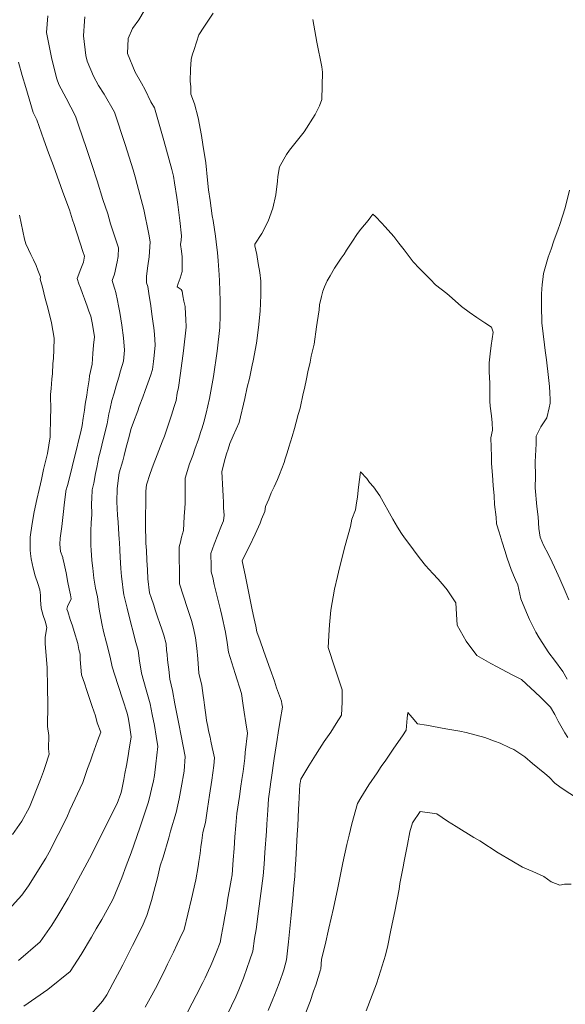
# Model space of a CAD drawing. Header units: inches. Extents: x 11351264 to 11356330, y 6702313 to 6706468.
# Tile 15 of 160: x 11351699 to 11351958, y 6703687 to 6704154. Entities that reach past the tile are written whole.
import ezdxf

# ---------------------------------------------------------------- set-up
doc = ezdxf.new("R2010")
doc.units = ezdxf.units.IN
doc.header["$MEASUREMENT"] = 0
doc.layers.add('Shumate_Contours_clip1', color=7, linetype='Continuous', lineweight=0)

msp = doc.modelspace()

# ---------------------------------------------------------------- linework, layer by layer
at = {"layer": 'Shumate_Contours_clip1'}
for points, elevation in [([(11351757.88, 6704158.05), (11351755.4, 6704153.65), (11351752.43, 6704149.54), (11351750.42, 6704144.85), (11351750.02, 6704137.68), (11351753.65, 6704128.95), (11351756.66, 6704123.73), (11351758.35, 6704120.45), (11351761.12, 6704114.82), (11351762.76, 6704111.91), (11351763.76, 6704108.6), (11351767.19, 6704096.48), (11351770.99, 6704082.67), (11351771.85, 6704079.59), (11351772.33, 6704076.46), (11351773.46, 6704069.4), (11351773.86, 6704066.15), (11351774.79, 6704058.51), (11351775.63, 6704051.23), (11351775.45, 6704049.18), (11351775.17, 6704047.15), (11351775.55, 6704044.04), (11351775.96, 6704041.28), (11351776.02, 6704035.88), (11351775.93, 6704034.31), (11351775.05, 6704031.19), (11351774.12, 6704028.67), (11351773.53, 6704027.08), (11351775.48, 6704025.78), (11351775.93, 6704025.02), (11351776.3, 6704022.72), (11351776.72, 6704020.27), (11351777.33, 6704017.66), (11351777.56, 6704014.08), (11351777.72, 6704011.72), (11351777.76, 6704007.93), (11351776.65, 6703996.65), (11351775.15, 6703986.1), (11351774.16, 6703979.29), (11351773.62, 6703976.63), (11351773.03, 6703973.13), (11351772.12, 6703970.31), (11351770.92, 6703966.25), (11351769.77, 6703962.79), (11351767.5, 6703956.2), (11351766.52, 6703953.49), (11351764.14, 6703947.36), (11351762.16, 6703942.39), (11351760.74, 6703938.44), (11351759.01, 6703933.07), (11351758.69, 6703930.08), (11351758.69, 6703926.84), (11351758.65, 6703924.3), (11351758.63, 6703918.53), (11351758.63, 6703912.74), (11351758.69, 6703907.13), (11351758.66, 6703906.98), (11351758.7, 6703905.47), (11351758.96, 6703901.99), (11351759.27, 6703897.38), (11351759.51, 6703892.86), (11351759.64, 6703888.5), (11351760.51, 6703881.88), (11351761.24, 6703879.76), (11351762.46, 6703875.99), (11351763.2, 6703873.84), (11351764.46, 6703870.1), (11351765.23, 6703867.86), (11351766.47, 6703864.21), (11351767.28, 6703861.87), (11351768.32, 6703857.74), (11351768.57, 6703854.77), (11351768.83, 6703852.71), (11351769.05, 6703850.18), (11351769.36, 6703847.7), (11351769.55, 6703845.59), (11351770.1, 6703841), (11351771.41, 6703835.61), (11351772.54, 6703829.31), (11351773.45, 6703824.52), (11351774.31, 6703819.73), (11351775.48, 6703814.02), (11351776.46, 6703809.16), (11351777.41, 6703804.3), (11351776.89, 6703797.3), (11351775.44, 6703789.38), (11351774.47, 6703784.22), (11351773.81, 6703781.41), (11351773.09, 6703777.71), (11351770.47, 6703768.9), (11351769.62, 6703765.62), (11351766.86, 6703756.44), (11351765.59, 6703752.44), (11351764.23, 6703746.7), (11351762.53, 6703740.28), (11351761.36, 6703735.91), (11351760.07, 6703731.86), (11351759.25, 6703728.79), (11351756.93, 6703723.63), (11351752.37, 6703714.55), (11351747.82, 6703705.47), (11351746.37, 6703702.82), (11351743.12, 6703696.51), (11351740.16, 6703691.2), (11351738.23, 6703688.13), (11351730.72, 6703679.7)], 1416), ([(11351712.21, 6704155.65), (11351711.66, 6704147.73), (11351714.14, 6704135.07), (11351716.61, 6704125.79), (11351717.47, 6704122.96), (11351720.89, 6704116.62), (11351725.37, 6704108.09), (11351726.8, 6704103.76), (11351730.56, 6704092.74), (11351733.31, 6704084.6), (11351735.7, 6704077.38), (11351738.28, 6704068.44), (11351740.71, 6704061.69), (11351742.02, 6704056.9), (11351745.77, 6704045.5), (11351745.63, 6704041.45), (11351745.15, 6704038.96), (11351743.92, 6704033.11), (11351742.7, 6704030.12), (11351743.11, 6704028.89), (11351744.1, 6704025.93), (11351744.55, 6704024.34), (11351745.26, 6704020.65), (11351745.79, 6704018.01), (11351746.32, 6704014.93), (11351747.31, 6704008.88), (11351748.17, 6704002.9), (11351748.64, 6703997.08), (11351748.17, 6703991.87), (11351746.67, 6703987.17), (11351745.88, 6703984.27), (11351744.58, 6703980.16), (11351743.64, 6703976.68), (11351742.54, 6703973.11), (11351741.78, 6703969.28), (11351741.2, 6703966.75), (11351740.33, 6703962.05), (11351738.69, 6703955.24), (11351737.01, 6703948.57), (11351736.49, 6703946.34), (11351735.49, 6703941.3), (11351734.86, 6703938.51), (11351734.04, 6703933.95), (11351733.32, 6703930.69), (11351733.19, 6703926.63), (11351733.04, 6703924.32), (11351733.08, 6703919.09), (11351732.86, 6703915.18), (11351732.66, 6703911.26), (11351732.64, 6703907.16), (11351732.72, 6703903.84), (11351732.73, 6703902.54), (11351732.76, 6703902.25), (11351732.79, 6703901.99), (11351732.95, 6703899.89), (11351733.17, 6703897.17), (11351733.54, 6703893.56), (11351734.13, 6703888.87), (11351734.83, 6703884.13), (11351735.78, 6703879.97), (11351736.66, 6703874.16), (11351737.83, 6703867.29), (11351738.72, 6703863.52), (11351740.04, 6703858.22), (11351741.8, 6703851.38), (11351742.76, 6703846.8), (11351745.38, 6703838.47), (11351747.9, 6703830.7), (11351749.65, 6703825.24), (11351750.39, 6703822.9), (11351751.17, 6703818.06), (11351751.8, 6703813.53), (11351750.74, 6703806.77), (11351750.31, 6703804.53), (11351749.59, 6703800.04), (11351748.81, 6703796.19), (11351748.34, 6703793.34), (11351747.18, 6703787.81), (11351746.9, 6703786.74), (11351745.19, 6703782.04), (11351740.73, 6703773.22), (11351733.05, 6703758), (11351725.61, 6703743.83), (11351721.87, 6703737.06), (11351716.94, 6703728.89), (11351714.09, 6703724.19), (11351708.66, 6703716.42), (11351698.41, 6703707.48)], 1420), ([(11351729.84, 6704155.21), (11351729.67, 6704153.01), (11351729.17, 6704146.14), (11351730.23, 6704136.82), (11351730.93, 6704134.14), (11351733.95, 6704126.94), (11351736.32, 6704122.53), (11351739.03, 6704118.47), (11351743.92, 6704109.99), (11351748.85, 6704094.61), (11351752.75, 6704082.49), (11351753.72, 6704079.22), (11351754.66, 6704075.54), (11351757.78, 6704063.75), (11351760.22, 6704052.02), (11351760.77, 6704048.38), (11351760.66, 6704046.03), (11351760.25, 6704041.32), (11351759.67, 6704037.09), (11351759.08, 6704032.17), (11351759.02, 6704029), (11351759.6, 6704027.28), (11351760.35, 6704022.76), (11351760.75, 6704020.05), (11351761.14, 6704018.03), (11351761.58, 6704014.14), (11351762.2, 6704009.62), (11351762.46, 6704007.55), (11351762.81, 6704004.64), (11351763.16, 6703999.32), (11351762.72, 6703994.53), (11351762.34, 6703991.6), (11351761.95, 6703987.9), (11351761.03, 6703985.37), (11351759.63, 6703981.3), (11351758.36, 6703977.85), (11351757.27, 6703974.75), (11351755.63, 6703970.32), (11351754.9, 6703968.22), (11351752.87, 6703962.8), (11351751.78, 6703959.86), (11351750.51, 6703954.99), (11351749.31, 6703950.39), (11351748.43, 6703947.12), (11351747.76, 6703944.57), (11351746.12, 6703938.84), (11351745.09, 6703931.45), (11351744.91, 6703925.09), (11351745.23, 6703918.76), (11351745.56, 6703915.4), (11351745.71, 6703912.44), (11351746.15, 6703907.21), (11351746.19, 6703905.89), (11351746.43, 6703902.07), (11351746.61, 6703898.82), (11351746.9, 6703893.5), (11351747.24, 6703889.57), (11351747.43, 6703887.21), (11351747.97, 6703883.19), (11351748.25, 6703880.94), (11351749.84, 6703874.67), (11351751.42, 6703868.2), (11351752.83, 6703862.82), (11351753.72, 6703859.46), (11351755.02, 6703854.55), (11351755.78, 6703849.58), (11351756.66, 6703843.85), (11351758.86, 6703835.94), (11351760.84, 6703829.21), (11351761.8, 6703824.23), (11351762.76, 6703818.9), (11351763.61, 6703813.96), (11351764.42, 6703808.98), (11351763.42, 6703800.86), (11351762.76, 6703795.29), (11351762.32, 6703792.65), (11351761.45, 6703788.7), (11351760.39, 6703784.58), (11351759.85, 6703782.27), (11351755.91, 6703770.35), (11351751.76, 6703758.49), (11351749.38, 6703752.42), (11351747.33, 6703746.73), (11351743.19, 6703736.7), (11351742.1, 6703734.66), (11351737.83, 6703726.96), (11351735.23, 6703722.46), (11351733.04, 6703718.56), (11351728.02, 6703710.37), (11351722.85, 6703702.34), (11351712.26, 6703693.74), (11351700.91, 6703685.89)], 1418), ([(11351790.59, 6704156.94), (11351788.39, 6704153.55), (11351786.28, 6704150.24), (11351783.83, 6704146.57), (11351781.64, 6704139.69), (11351780.73, 6704136.9), (11351780.13, 6704134.97), (11351779.94, 6704130.36), (11351779.78, 6704124.55), (11351780.03, 6704121.87), (11351780, 6704118.5), (11351781.82, 6704113.86), (11351783.52, 6704107.26), (11351785.08, 6704098.81), (11351785.77, 6704094.6), (11351787.1, 6704085.91), (11351787.94, 6704077.66), (11351788.48, 6704073.13), (11351789.14, 6704067.94), (11351790.14, 6704060.73), (11351790.65, 6704058.54), (11351791.67, 6704051.13), (11351792.39, 6704045.68), (11351792.71, 6704043.27), (11351793.06, 6704039.44), (11351793.38, 6704034.91), (11351793.48, 6704032.77), (11351793.65, 6704029.88), (11351793.82, 6704025.17), (11351793.92, 6704020.4), (11351794, 6704017.45), (11351793.99, 6704013.5), (11351793.83, 6704007.81), (11351792.6, 6703996.54), (11351790.82, 6703984.57), (11351788.88, 6703974.02), (11351787.26, 6703967.13), (11351786.24, 6703962.78), (11351785.37, 6703960.16), (11351784.77, 6703958.38), (11351783.61, 6703954.78), (11351781.98, 6703950.06), (11351780.99, 6703947.06), (11351779.46, 6703943.16), (11351777.44, 6703936.33), (11351777.36, 6703930.21), (11351777.32, 6703924.4), (11351777.17, 6703922), (11351776.96, 6703918.16), (11351776.52, 6703911.48), (11351775.55, 6703908.23), (11351775.16, 6703905.95), (11351774.53, 6703903.67), (11351774.58, 6703897.73), (11351774.61, 6703892.93), (11351774.72, 6703886.2), (11351776.55, 6703880.27), (11351778.52, 6703874.39), (11351780.35, 6703868.82), (11351781.24, 6703865.1), (11351782.31, 6703860.59), (11351782.82, 6703855.61), (11351783.29, 6703850.62), (11351783.86, 6703843.79), (11351785.27, 6703837.89), (11351785.93, 6703833.27), (11351786.17, 6703831.15), (11351786.58, 6703828.64), (11351786.85, 6703826.25), (11351787.16, 6703824.03), (11351787.46, 6703821.33), (11351788.11, 6703818.45), (11351788.5, 6703816.4), (11351789.17, 6703813.48), (11351789.56, 6703811.46), (11351790.23, 6703808.52), (11351790.61, 6703806.53), (11351791.28, 6703803.55), (11351790.98, 6703799.96), (11351789.96, 6703793.09), (11351788.92, 6703785.93), (11351788, 6703779.55), (11351786.94, 6703772.94), (11351785.7, 6703768.15), (11351785.29, 6703764.43), (11351784.79, 6703761.36), (11351784.43, 6703758.25), (11351783.78, 6703754.49), (11351783.49, 6703752.05), (11351782.46, 6703745.82), (11351780.29, 6703736.68), (11351778.61, 6703729.39), (11351776.85, 6703722.13), (11351774.82, 6703717.88), (11351773.53, 6703715.25), (11351771.8, 6703711.51), (11351768.97, 6703705.7), (11351767.34, 6703702.35), (11351763.34, 6703694.15), (11351760.82, 6703689.67), (11351758.36, 6703685.33)], 1414), ([(11351837.84, 6704153.87), (11351839.81, 6704143.11), (11351842.2, 6704131.49), (11351842.42, 6704128.83), (11351842.22, 6704115.97), (11351841.01, 6704112.9), (11351839.03, 6704108.88), (11351833.77, 6704100.52), (11351826.83, 6704091.92), (11351825.41, 6704089.76), (11351822.15, 6704083.92), (11351821.24, 6704079.4), (11351821.13, 6704077.19), (11351820.4, 6704070.69), (11351818.95, 6704064.32), (11351816.72, 6704058.24), (11351813.76, 6704052.42), (11351810.46, 6704047.32), (11351810.42, 6704046.71), (11351810.46, 6704046.52), (11351811.3, 6704042.43), (11351812.03, 6704038.17), (11351812.74, 6704033.93), (11351813.17, 6704029.76), (11351813.22, 6704023.08), (11351812.95, 6704015.56), (11351812.05, 6704007.72), (11351811.22, 6704000.29), (11351809.59, 6703991.9), (11351809.1, 6703989.88), (11351807.79, 6703983.65), (11351806.77, 6703979.5), (11351805.63, 6703974.01), (11351802.89, 6703962.76), (11351801.52, 6703959.56), (11351800.1, 6703956.36), (11351798.46, 6703952.69), (11351797.71, 6703950.08), (11351796.98, 6703947.88), (11351796.25, 6703945.69), (11351794.74, 6703939.4), (11351794.91, 6703936.51), (11351795, 6703933.67), (11351795.18, 6703930.61), (11351795.32, 6703927.96), (11351795.52, 6703924.68), (11351795.61, 6703922.23), (11351795.83, 6703918.76), (11351795.53, 6703916.11), (11351794.51, 6703913.81), (11351792.81, 6703909.4), (11351791.12, 6703904.98), (11351789.6, 6703900.52), (11351789.71, 6703894.57), (11351789.74, 6703891.91), (11351790.45, 6703889.1), (11351791.04, 6703885.78), (11351791.91, 6703882.64), (11351792.78, 6703878.92), (11351794.04, 6703873.86), (11351794.68, 6703871.12), (11351796.46, 6703863.3), (11351797.25, 6703858.37), (11351797.97, 6703853.79), (11351801.03, 6703843.68), (11351804.01, 6703834.21), (11351804.76, 6703829.56), (11351805.38, 6703825.26), (11351806.14, 6703820.26), (11351806.9, 6703815.28), (11351805.81, 6703806.2), (11351805.58, 6703803.54), (11351804.83, 6703797.12), (11351804.28, 6703793.42), (11351803.81, 6703790.25), (11351803.07, 6703785.29), (11351801.92, 6703777.19), (11351801.44, 6703771.46), (11351800.98, 6703766.18), (11351800.56, 6703760.68), (11351800.17, 6703755.18), (11351799.61, 6703748.1), (11351799.14, 6703745.59), (11351798.28, 6703740.31), (11351797.65, 6703737), (11351796.91, 6703732.51), (11351796.12, 6703728.38), (11351795.52, 6703724.72), (11351794.55, 6703719.73), (11351793.93, 6703716.07), (11351792.18, 6703711.56), (11351790.47, 6703707.31), (11351789.56, 6703705.07), (11351788.44, 6703702.69), (11351786.82, 6703699.27), (11351785.71, 6703697), (11351782.57, 6703690.82), (11351780.64, 6703687.23), (11351778.3, 6703682.66)], 1412), ([(11351698.36, 6704133.66), (11351700.12, 6704127.28), (11351701.81, 6704121.68), (11351703.45, 6704116.23), (11351705.38, 6704109.82), (11351707.11, 6704106.23), (11351710.33, 6704096.76), (11351712.58, 6704090.62), (11351714.9, 6704084.38), (11351718.48, 6704074.59), (11351719.44, 6704072.03), (11351722.48, 6704063.66), (11351724.01, 6704058.87), (11351724.74, 6704056.67), (11351728.9, 6704043.82), (11351729.65, 6704041.56), (11351729.15, 6704038.72), (11351727.94, 6704035.56), (11351726.16, 6704031), (11351727.01, 6704028.55), (11351727.7, 6704026.65), (11351728.72, 6704023.92), (11351729.62, 6704021.42), (11351730.92, 6704017.81), (11351731.74, 6704015.47), (11351732.6, 6704013.12), (11351733.46, 6704009.18), (11351734.31, 6704003.35), (11351733.99, 6703999.37), (11351733.66, 6703995.41), (11351733.28, 6703990.33), (11351732.07, 6703984.89), (11351731.81, 6703982.89), (11351731.03, 6703978.2), (11351730.7, 6703975.69), (11351730.03, 6703971.46), (11351729.64, 6703968.48), (11351729.05, 6703964.7), (11351728.61, 6703961.28), (11351727.93, 6703958.26), (11351726.71, 6703953.43), (11351726.19, 6703951.22), (11351724.77, 6703945.58), (11351722.8, 6703937.74), (11351721.56, 6703932.88), (11351720.85, 6703930.22), (11351720.78, 6703929.83), (11351720.22, 6703924.87), (11351719.56, 6703919.12), (11351718.9, 6703913.42), (11351718.57, 6703911.2), (11351718.18, 6703907.82), (11351717.92, 6703905), (11351718.27, 6703901.47), (11351719.36, 6703898.61), (11351719.43, 6703898.38), (11351720.02, 6703895.72), (11351720.65, 6703892.83), (11351720.9, 6703891.31), (11351721.8, 6703886.81), (11351722.38, 6703883.85), (11351722.96, 6703880.88), (11351723.3, 6703879.01), (11351721.56, 6703875.39), (11351721.25, 6703874.09), (11351721.7, 6703872.98), (11351722.86, 6703869.3), (11351723.91, 6703866.24), (11351724.8, 6703863.48), (11351726.41, 6703857.92), (11351727.02, 6703855.04), (11351727.52, 6703852.78), (11351727.58, 6703850.29), (11351728.18, 6703843.05), (11351729.62, 6703839.12), (11351730.71, 6703835.51), (11351732.25, 6703831.35), (11351733.23, 6703827.96), (11351734.88, 6703823.57), (11351735.69, 6703820.31), (11351737.44, 6703815.76), (11351735.88, 6703811.62), (11351733.5, 6703805.06), (11351732.43, 6703802.16), (11351731.12, 6703798.49), (11351728.8, 6703791.92), (11351722.71, 6703778.75), (11351721.23, 6703775.29), (11351717.11, 6703767.2), (11351712.94, 6703758.87), (11351711.36, 6703756.07), (11351703.13, 6703742.87), (11351700, 6703738.45), (11351693.81, 6703731.61)], 1422), ([(11351959.27, 6703878.51), (11351957.41, 6703882.68), (11351954.91, 6703888.59), (11351953.41, 6703892.06), (11351952.48, 6703894.1), (11351951.35, 6703896.47), (11351949.63, 6703900.12), (11351947.17, 6703904.47), (11351945.63, 6703908.27), (11351945.05, 6703912.39), (11351944.62, 6703918.01), (11351944.07, 6703922.84), (11351943.33, 6703931.75), (11351943.44, 6703937.3), (11351943.21, 6703943.97), (11351943.67, 6703952.63), (11351943.81, 6703956.21), (11351945.88, 6703960.67), (11351948.82, 6703964.96), (11351949.83, 6703969.59), (11351950.4, 6703971.87), (11351950.36, 6703973.62), (11351950.19, 6703976.73), (11351950.1, 6703979.77), (11351949.59, 6703984.09), (11351948.58, 6703992.38), (11351947.94, 6703996.93), (11351947.67, 6703999.47), (11351946.49, 6704009.91), (11351946.27, 6704018.06), (11351946.24, 6704023.74), (11351946.63, 6704028.24), (11351946.87, 6704030.59), (11351947.14, 6704033.38), (11351949.43, 6704041.08), (11351950.78, 6704044.86), (11351952.11, 6704048.81), (11351954.23, 6704054.45), (11351954.96, 6704056.63), (11351957.49, 6704064.56), (11351959.53, 6704072.93)], 1412), ([(11351698.8, 6704061.03), (11351701.16, 6704049.68), (11351701.9, 6704047.53), (11351703.13, 6704044.8), (11351704.28, 6704042.35), (11351705.44, 6704039.84), (11351706.73, 6704037.19), (11351707.55, 6704034.93), (11351708.74, 6704031.84), (11351708.59, 6704030.76), (11351709.02, 6704029.57), (11351709.79, 6704026.88), (11351710.44, 6704024.15), (11351711.03, 6704021.57), (11351712.26, 6704017.04), (11351713.99, 6704009.91), (11351715.35, 6704002.7), (11351715.12, 6703997.24), (11351715.01, 6703993.2), (11351714.71, 6703990.51), (11351714.44, 6703986.01), (11351714.13, 6703983.29), (11351713.86, 6703978.83), (11351713.56, 6703976.06), (11351713.62, 6703968.44), (11351713.46, 6703965.35), (11351713.43, 6703955.87), (11351712.06, 6703947.94), (11351711.14, 6703944.16), (11351710.18, 6703940.34), (11351709.28, 6703935.72), (11351708.75, 6703933.53), (11351708.22, 6703930.93), (11351707.04, 6703926.11), (11351705.84, 6703920.29), (11351704.82, 6703914.74), (11351703.95, 6703908.29), (11351703.86, 6703904.31), (11351703.83, 6703902.2), (11351703.98, 6703900.49), (11351704.3, 6703898.06), (11351705.37, 6703893.55), (11351706.34, 6703889.97), (11351707.58, 6703886.3), (11351708.55, 6703883.38), (11351708.79, 6703880.77), (11351708.82, 6703878.51), (11351709.1, 6703874.61), (11351710, 6703871.18), (11351711.01, 6703868.39), (11351711.75, 6703865.51), (11351710.95, 6703860.82), (11351711.04, 6703857.91), (11351711.98, 6703846.29), (11351712.08, 6703837.21), (11351712.3, 6703828.75), (11351712.07, 6703818.43), (11351712.79, 6703814.27), (11351712.63, 6703807.88), (11351712.86, 6703805.41), (11351710.99, 6703799.44), (11351710.25, 6703797.12), (11351708.79, 6703793.3), (11351703.55, 6703780.25), (11351700, 6703773.62), (11351695.6, 6703767.2)], 1424), ([(11351958.36, 6703840.89), (11351956.39, 6703844.58), (11351952.45, 6703849.98), (11351949.7, 6703853.49), (11351945.23, 6703860.63), (11351943.65, 6703863.26), (11351940.53, 6703869.29), (11351939.1, 6703872.57), (11351936.4, 6703879.02), (11351934.97, 6703885.67), (11351933.87, 6703888.13), (11351933.03, 6703890.26), (11351931.94, 6703893.01), (11351930.01, 6703898.38), (11351928.88, 6703901.96), (11351927.56, 6703905.94), (11351926.21, 6703910.61), (11351924.97, 6703914.57), (11351924.71, 6703917.75), (11351923.97, 6703923.79), (11351923.76, 6703927.91), (11351923.3, 6703932.81), (11351923.01, 6703937.64), (11351922.57, 6703943.24), (11351922.56, 6703946.64), (11351922.19, 6703955.45), (11351923.06, 6703959.14), (11351922.93, 6703962.58), (11351922.63, 6703965.94), (11351921.89, 6703970.47), (11351921.85, 6703972.85), (11351921.84, 6703975.89), (11351921.78, 6703978.88), (11351921.72, 6703981.3), (11351921.53, 6703986.71), (11351921.46, 6703991.04), (11351921.96, 6703995.29), (11351922.46, 6703999.15), (11351923.28, 6704005.55), (11351922.55, 6704007.85), (11351919.44, 6704009.98), (11351915.67, 6704012.52), (11351911.95, 6704015.07), (11351908.33, 6704017.69), (11351903.86, 6704021.73), (11351901.42, 6704023.93), (11351895.99, 6704028.03), (11351893.57, 6704030.5), (11351888.41, 6704035.68), (11351885.49, 6704038.94), (11351881.13, 6704044.67), (11351878.7, 6704047.75), (11351876.2, 6704050.99), (11351873.64, 6704053.97), (11351872.01, 6704055.73), (11351870.54, 6704057.28), (11351867.52, 6704060.38), (11351866.34, 6704061.55), (11351865.41, 6704060.34), (11351864.05, 6704058.57), (11351862.38, 6704056.45), (11351860.69, 6704054.4), (11351858.99, 6704052.35), (11351856.35, 6704048.3), (11351853.86, 6704044.45), (11351852.73, 6704042.63), (11351851.34, 6704040.64), (11351848.2, 6704035.95), (11351846.03, 6704032.3), (11351844.63, 6704029.98), (11351843.41, 6704027.13), (11351842.64, 6704025), (11351841.91, 6704022.53), (11351841.1, 6704018.52), (11351840.87, 6704016.15), (11351839.9, 6704010.1), (11351839.69, 6704008.04), (11351838.49, 6703999.92), (11351837.15, 6703994.11), (11351836.62, 6703991.31), (11351835.56, 6703986.76), (11351834.89, 6703983.45), (11351833.85, 6703978.87), (11351833.35, 6703976.44), (11351831.82, 6703969.44), (11351831, 6703966.48), (11351830.01, 6703962.8), (11351829.2, 6703959.92), (11351828.1, 6703956.12), (11351826.52, 6703950.93), (11351825.77, 6703948.27), (11351824.83, 6703945.54), (11351824.22, 6703943.72), (11351822.15, 6703937.99), (11351821.08, 6703935.67), (11351819.52, 6703932.19), (11351818.2, 6703929.41), (11351816.95, 6703926.39), (11351815.5, 6703922.91), (11351815.11, 6703920.54), (11351813.58, 6703916.81), (11351812.93, 6703914.88), (11351810.61, 6703909.71), (11351807.87, 6703904.02), (11351804.56, 6703897.53), (11351804.45, 6703897.09), (11351805.92, 6703889.6), (11351807.53, 6703881.74), (11351808.08, 6703879.32), (11351809.18, 6703873.9), (11351809.97, 6703870.25), (11351810.84, 6703866.05), (11351811.41, 6703863.32), (11351812.92, 6703859.11), (11351814.47, 6703854.48), (11351816.24, 6703849.57), (11351817.59, 6703845.69), (11351819.65, 6703840.02), (11351820.73, 6703836.9), (11351823.08, 6703830.46), (11351823.25, 6703829.17), (11351823.42, 6703827.68), (11351822.33, 6703821.36), (11351821.43, 6703815.44), (11351820.92, 6703812.38), (11351819.55, 6703803.38), (11351818.29, 6703794.37), (11351817.98, 6703792.27), (11351817.37, 6703787.47), (11351816.92, 6703784.21), (11351816.6, 6703778.88), (11351816.12, 6703772.17), (11351815.91, 6703768.79), (11351815.16, 6703758.74), (11351814.77, 6703753.22), (11351814.39, 6703747.71), (11351813.22, 6703739.31), (11351812.06, 6703730.92), (11351810.94, 6703722.19), (11351810.21, 6703717.9), (11351809.4, 6703711.97), (11351807.92, 6703707.37), (11351806.81, 6703704.18), (11351805.09, 6703699.13), (11351802.75, 6703693.52), (11351801.33, 6703690.19), (11351797.31, 6703681.7)], 1410), ([(11351958.77, 6703813.29), (11351957.38, 6703815.47), (11351954.13, 6703821.1), (11351952.54, 6703824.26), (11351950.47, 6703827.68), (11351945.9, 6703832.26), (11351943.08, 6703834.89), (11351941.28, 6703836.69), (11351936.72, 6703840.82), (11351931.99, 6703843.1), (11351925.19, 6703846.73), (11351922.25, 6703848.37), (11351920.04, 6703849.67), (11351915.63, 6703852.2), (11351910.54, 6703858.98), (11351906.35, 6703866.51), (11351906.02, 6703871.83), (11351905.65, 6703877.18), (11351902.78, 6703881.45), (11351901.57, 6703883.26), (11351900.2, 6703885.07), (11351897.28, 6703888.38), (11351894.69, 6703891.06), (11351891.3, 6703894.93), (11351888.92, 6703897.9), (11351886.93, 6703900.5), (11351884.25, 6703904.02), (11351881.32, 6703907.96), (11351879.91, 6703910.11), (11351877.95, 6703913.1), (11351875.79, 6703916.89), (11351869.68, 6703927.89), (11351866.62, 6703932.23), (11351864.81, 6703934.28), (11351863.4, 6703936.18), (11351860.48, 6703939.22), (11351859.59, 6703931.97), (11351859.04, 6703927.47), (11351858.4, 6703923.49), (11351858.1, 6703921.27), (11351856.44, 6703916.86), (11351855.8, 6703913.34), (11351853.16, 6703904.41), (11351850.48, 6703893.75), (11351849.58, 6703889.62), (11351848.13, 6703883.62), (11351846.33, 6703873.62), (11351845.74, 6703866.68), (11351845.54, 6703864.29), (11351845.07, 6703856.02), (11351848.36, 6703846.3), (11351851.82, 6703835.86), (11351851.73, 6703830.1), (11351851.53, 6703823.88), (11351848.9, 6703819.84), (11351846.33, 6703815.88), (11351843.3, 6703811.39), (11351841, 6703807.91), (11351839.2, 6703804.96), (11351835.99, 6703799.86), (11351832.12, 6703793.44), (11351831.83, 6703791.6), (11351831.77, 6703791.16), (11351831.3, 6703781.62), (11351831.15, 6703779.2), (11351830.76, 6703771.45), (11351830.49, 6703767.22), (11351830.18, 6703761.3), (11351829.78, 6703755.22), (11351829.56, 6703751.17), (11351829.28, 6703747.31), (11351828.66, 6703741.54), (11351828.48, 6703738.81), (11351827.56, 6703729), (11351827.26, 6703725.76), (11351826.27, 6703716.33), (11351825.35, 6703707.73), (11351824.12, 6703703.07), (11351823.53, 6703701.1), (11351821.93, 6703696.69), (11351819.66, 6703690.99), (11351818.95, 6703689.11), (11351816.73, 6703683.8)], 1408), ([(11351961.94, 6703785.36), (11351957.44, 6703788.15), (11351955.02, 6703789.9), (11351952.58, 6703791.59), (11351949.94, 6703794.39), (11351947.8, 6703796.13), (11351942.03, 6703800.99), (11351938.34, 6703804.03), (11351933.16, 6703807.57), (11351931.33, 6703808.44), (11351926.71, 6703810.58), (11351924.05, 6703811.59), (11351919.39, 6703813.28), (11351910.52, 6703815.7), (11351907.58, 6703816.28), (11351900.89, 6703817.43), (11351891.78, 6703819.15), (11351887.44, 6703819.75), (11351884.89, 6703822.78), (11351882.86, 6703825.19), (11351882.61, 6703822.46), (11351882.07, 6703816.68), (11351880.42, 6703814.04), (11351876.32, 6703808.25), (11351872.44, 6703802.51), (11351870.34, 6703799.59), (11351868.37, 6703796.59), (11351864.44, 6703790.89), (11351860.63, 6703784.7), (11351858.98, 6703782.04), (11351856.35, 6703772.32), (11351855.11, 6703766.95), (11351853.97, 6703762.5), (11351852.07, 6703753.89), (11351851.01, 6703748.26), (11351849.79, 6703741.93), (11351847.68, 6703732.36), (11351846.56, 6703727.55), (11351845.53, 6703722.82), (11351843.67, 6703714.99), (11351842.05, 6703708.15), (11351841.68, 6703703.39), (11351841.58, 6703703.02), (11351839.24, 6703695.81), (11351838.2, 6703692.96), (11351836.56, 6703688.05), (11351834.56, 6703682.88)], 1406), ([(11351960.36, 6703743.76), (11351957.24, 6703743.71), (11351954.88, 6703743.21), (11351950.87, 6703744.82), (11351947.37, 6703747.35), (11351942.22, 6703749.67), (11351937.32, 6703751.73), (11351932.17, 6703754.79), (11351925.74, 6703758.59), (11351917.02, 6703764.22), (11351914.24, 6703765.9), (11351905.81, 6703771.09), (11351901.73, 6703773.63), (11351896.7, 6703777.01), (11351888.78, 6703778.22), (11351885.16, 6703772.74), (11351883.91, 6703768.59), (11351882.71, 6703762.59), (11351881.19, 6703754.55), (11351880.68, 6703751.99), (11351879.19, 6703743.98), (11351878.72, 6703741.37), (11351876.73, 6703730.75), (11351875.96, 6703727.02), (11351874.76, 6703721.13), (11351873.43, 6703714.59), (11351872.26, 6703710.07), (11351869.15, 6703699.94), (11351868.09, 6703696.44), (11351863.12, 6703683.57)], 1404)]:
    msp.add_lwpolyline(points, dxfattribs=dict(at, elevation=elevation))

doc.saveas('drawing.dxf')
